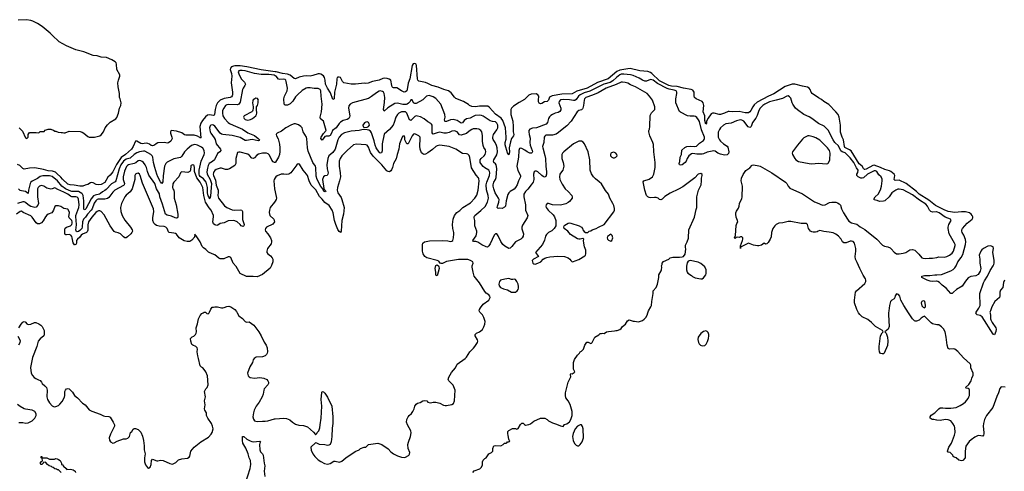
# Model space of a CAD drawing. Header units: inches. Extents: x 2220522 to 2384314, y 721474 to 893490.
# Tile 255 of 256: x 2336141 to 2351017, y 867607 to 874423. Entities that reach past the tile are written whole.
import ezdxf

# ---------------------------------------------------------------- set-up
doc = ezdxf.new("R2010")
doc.units = ezdxf.units.IN
doc.header["$MEASUREMENT"] = 0
for name, color, linetype in [('C3836', 7, 'Continuous'), ('C3837', 7, 'Continuous'), ('C3846', 7, 'Continuous'), ('C3847', 7, 'Continuous'), ('C3856', 7, 'Continuous'), ('C3857', 7, 'Continuous')]:
    doc.layers.add(name, color=color, linetype=linetype)

msp = doc.modelspace()

# ---------------------------------------------------------------- linework, layer by layer
at = {"layer": 'C3836', "color": 5}
for points, elevation in [([(2336127, 869773), (2336165, 869830), (2336190, 869856), (2336210, 869866), (2336222, 869862), (2336230, 869858), (2336250, 869831), (2336270, 869821), (2336310, 869826), (2336366, 869854), (2336385, 869855), (2336430, 869835), (2336463, 869810), (2336479, 869790), (2336502, 869750), (2336509, 869730), (2336512, 869670), (2336505, 869650), (2336450, 869607), (2336420, 869570), (2336398, 869490), (2336335, 869325), (2336306, 869174), (2336317, 869090), (2336333, 869053), (2336362, 869021), (2336385, 869005), (2336428, 868988), (2336450, 868975), (2336470, 868951), (2336479, 868930), (2336519, 868899), (2336544, 868870), (2336557, 868830), (2336554, 868730), (2336563, 868690), (2336590, 868642), (2336630, 868595), (2336650, 868584), (2336670, 868581), (2336690, 868584), (2336730, 868602), (2336750, 868618), (2336782, 868658), (2336816, 868724), (2336823, 868750), (2336826, 868810), (2336834, 868830), (2336850, 868852), (2336870, 868857), (2336890, 868851), (2336938, 868799), (2336970, 868752), (2337014, 868714), (2337090, 868636), (2337132, 868610), (2337193, 868533), (2337233, 868513), (2337356, 868470), (2337410, 868443), (2337430, 868437), (2337490, 868436), (2337510, 868422), (2337556, 868350), (2337576, 868310), (2337574, 868286), (2337513, 868167), (2337495, 868110), (2337497, 868077), (2337511, 868050), (2337550, 868031), (2337570, 868035), (2337616, 868064), (2337710, 868096), (2337750, 868098), (2337774, 868106), (2337798, 868130), (2337818, 868190), (2337834, 868206), (2337856, 868244), (2337870, 868251), (2337890, 868251), (2337930, 868238), (2337970, 868198), (2337999, 868139), (2338014, 868070), (2338022, 867990), (2338022, 867930), (2338037, 867870), (2338029, 867809), (2338029, 867749), (2338042, 867702), (2338070, 867665), (2338090, 867656), (2338112, 867670), (2338129, 867710), (2338132, 867770), (2338150, 867790), (2338215, 867765), (2338230, 867764), (2338270, 867773), (2338310, 867770), (2338410, 867723), (2338450, 867716), (2338498, 867742), (2338542, 867778), (2338590, 867794), (2338675, 867805), (2338700, 867820), (2338710, 867834), (2338729, 867910), (2338776, 867970), (2338879, 868050), (2338996, 868124), (2339035, 868165), (2339049, 868191), (2339063, 868250), (2339056, 868290), (2339041, 868330), (2338983, 868410), (2338965, 868450), (2338963, 868490), (2338937, 868530), (2338932, 868550), (2338942, 868610), (2338936, 868670), (2338947, 868730), (2338935, 868810), (2338937, 868823), (2338952, 868850), (2338973, 868870), (2338991, 868910), (2338981, 869050), (2338955, 869110), (2338930, 869144), (2338910, 869169), (2338890, 869179), (2338870, 869198), (2338845, 869310), (2338832, 869350), (2338822, 869410), (2338830, 869450), (2338822, 869470), (2338801, 869490), (2338755, 869510), (2338743, 869523), (2338729, 869570), (2338724, 869610), (2338745, 869635), (2338770, 869647), (2338799, 869670), (2338809, 869690), (2338814, 869710), (2338809, 869770), (2338829, 869831), (2338843, 869910), (2338870, 869958), (2338895, 869990), (2338912, 870000)], 180), ([(2338959, 870000), (2338968, 869988), (2338990, 869983), (2339002, 870000)], 180), ([(2339429, 870000), (2339453, 869953), (2339510, 869915), (2339546, 869866), (2339570, 869858), (2339610, 869863), (2339680, 869810), (2339752, 869712), (2339788, 869650), (2339835, 869555), (2339867, 869510), (2339881, 869470), (2339884, 869410), (2339879, 869390), (2339871, 869370), (2339850, 869350), (2339808, 869332), (2339713, 869327), (2339683, 869310), (2339670, 869289), (2339658, 869250), (2339616, 869184), (2339585, 869090), (2339586, 869070), (2339594, 869050), (2339610, 869033), (2339625, 869025), (2339690, 869015), (2339770, 869023), (2339830, 869015), (2339873, 868990), (2339890, 868970), (2339898, 868950), (2339898, 868930), (2339890, 868910), (2339837, 868850), (2339828, 868832), (2339820, 868770), (2339806, 868730), (2339758, 868650), (2339712, 868590), (2339685, 868530), (2339672, 868490), (2339665, 868430), (2339672, 868392), (2339690, 868371), (2339710, 868361), (2339737, 868357), (2339810, 868365), (2339850, 868364), (2339890, 868370), (2339990, 868400), (2340000, 868401)], 180), ([(2336130, 869518), (2336150, 869552), (2336155, 869575), (2336119, 869639)], 180), ([(2336130, 868345), (2336190, 868343), (2336234, 868334), (2336270, 868336), (2336332, 868368), (2336372, 868410), (2336390, 868450), (2336390, 868475), (2336372, 868510), (2336330, 868528), (2336230, 868543), (2336210, 868552), (2336150, 868587), (2336110, 868617)], 180), ([(2339553, 867430), (2339623, 867650), (2339635, 867710), (2339627, 867770), (2339610, 867810), (2339592, 867872), (2339556, 867956), (2339512, 868030), (2339506, 868070), (2339509, 868131), (2339530, 868130), (2339574, 868094), (2339625, 868065), (2339650, 868056), (2339670, 868054), (2339770, 868062), (2339778, 868050), (2339768, 868032), (2339764, 868010), (2339767, 867930), (2339781, 867901), (2339811, 867871), (2339821, 867850), (2339835, 867730), (2339845, 867690), (2339834, 867610), (2339847, 867527)], 160), ([(2336768, 867590), (2336740, 867620), (2336729, 867629), (2336711, 867629), (2336699, 867639), (2336670, 867646), (2336646, 867666), (2336631, 867669), (2336620, 867680), (2336589, 867690), (2336562, 867710), (2336530, 867746), (2336498, 867742), (2336494, 867730), (2336474, 867710), (2336466, 867710), (2336449, 867730), (2336470, 867754), (2336482, 867758), (2336486, 867770), (2336482, 867802), (2336468, 867810), (2336468, 867830), (2336474, 867830), (2336478, 867818), (2336492, 867812), (2336550, 867811), (2336590, 867791), (2336668, 867792), (2336690, 867798), (2336710, 867796), (2336730, 867786), (2336751, 867770), (2336765, 867750), (2336774, 867730), (2336774, 867710), (2336790, 867702), (2336803, 867683), (2336842, 867650), (2336852, 867632), (2336910, 867639), (2336951, 867630), (2336979, 867610), (2336986, 867590)], 160)]:
    msp.add_lwpolyline(points, dxfattribs=dict(at, elevation=elevation))
at = {"layer": 'C3837', "color": 5}
for points, elevation in [([(2336136, 872790), (2336182, 872742), (2336230, 872642), (2336250, 872632), (2336268, 872650), (2336269, 872690), (2336290, 872718), (2336310, 872722), (2336390, 872722), (2336430, 872714), (2336453, 872733), (2336510, 872734), (2336524, 872756), (2336570, 872772), (2336610, 872771), (2336624, 872764), (2336650, 872758), (2336670, 872742), (2336690, 872742), (2336725, 872725), (2336770, 872718), (2336790, 872722), (2336810, 872714), (2336830, 872714), (2336890, 872742), (2337055, 872735), (2337085, 872725), (2337110, 872711), (2337170, 872662), (2337190, 872652), (2337270, 872651), (2337310, 872658), (2337350, 872671), (2337370, 872685), (2337407, 872730), (2337435, 872790), (2337470, 872834), (2337510, 872874), (2337593, 872927), (2337611, 872949), (2337635, 873010), (2337649, 873090), (2337669, 873130), (2337674, 873166), (2337659, 873230), (2337649, 873250), (2337649, 873309), (2337629, 873410), (2337625, 873470), (2337634, 873510), (2337656, 873570), (2337655, 873590), (2337610, 873670), (2337606, 873750), (2337598, 873770), (2337586, 873786), (2337535, 873815), (2337451, 873851), (2337370, 873858), (2337310, 873876), (2337250, 873885), (2337110, 873937), (2336990, 873970), (2336850, 874026), (2336737, 874090), (2336630, 874188), (2336600, 874220), (2336480, 874320), (2336410, 874367), (2336340, 874400), (2336310, 874411), (2336243, 874423), (2336116, 874416)], 120), ([(2340000, 873638), (2339790, 873665), (2339572, 873712), (2339470, 873726), (2339392, 873728), (2339370, 873724), (2339342, 873710), (2339327, 873690), (2339323, 873670), (2339342, 873610), (2339348, 873572), (2339334, 873470), (2339358, 873330), (2339356, 873290), (2339350, 873274), (2339339, 873261), (2339320, 873250), (2339230, 873236), (2339170, 873210), (2339132, 873168), (2339111, 873129), (2339095, 873070), (2339086, 872994), (2339079, 872981), (2339070, 872976), (2339010, 872988), (2338978, 872982), (2338950, 872959), (2338901, 872899), (2338878, 872862), (2338862, 872810), (2338880, 872640), (2338870, 872635), (2338864, 872644), (2338826, 872666), (2338778, 872678), (2338730, 872681), (2338650, 872678), (2338630, 872685), (2338590, 872717), (2338510, 872739), (2338430, 872752), (2338419, 872730), (2338420, 872710), (2338442, 872650), (2338444, 872630), (2338437, 872610), (2338423, 872590), (2338390, 872563), (2338370, 872559), (2338330, 872569), (2338230, 872566), (2338201, 872550), (2338179, 872530), (2338150, 872519), (2338130, 872522), (2338103, 872543), (2338076, 872556), (2338050, 872561), (2337990, 872551), (2337970, 872553), (2337910, 872592), (2337890, 872590), (2337854, 872510), (2337829, 872470), (2337739, 872390), (2337677, 872343), (2337605, 872235), (2337550, 872126), (2337510, 872077), (2337474, 872046), (2337430, 871967), (2337370, 871938), (2337330, 871932), (2337297, 871937), (2337250, 871963), (2337230, 871965), (2337210, 871961), (2337170, 871934), (2337130, 871925), (2337096, 871910), (2337052, 871908), (2336964, 871924), (2336905, 871930), (2336870, 871943), (2336790, 872015), (2336765, 872045), (2336703, 872103), (2336680, 872121), (2336639, 872139), (2336570, 872140), (2336501, 872161), (2336370, 872186), (2336290, 872183), (2336210, 872168), (2336190, 872179), (2336143, 872223), (2336110, 872238)], 120), ([(2340000, 873577), (2339984, 873584), (2339905, 873595), (2339790, 873597), (2339690, 873613), (2339550, 873653), (2339502, 873658), (2339465, 873655), (2339452, 873650), (2339444, 873636), (2339450, 873606), (2339488, 873530), (2339539, 873479), (2339552, 873450), (2339544, 873430), (2339516, 873390), (2339509, 873371), (2339470, 873178), (2339451, 873149), (2339430, 873138), (2339298, 873142), (2339270, 873137), (2339253, 873127), (2339225, 873090), (2339207, 873050), (2339205, 873010), (2339212, 872970), (2339234, 872930), (2339290, 872872), (2339310, 872857), (2339366, 872830), (2339510, 872771), (2339590, 872714), (2339690, 872673), (2339746, 872630), (2339762, 872610), (2339758, 872602), (2339745, 872594), (2339654, 872614), (2339570, 872600), (2339550, 872602), (2339470, 872643), (2339350, 872677), (2339210, 872688), (2339190, 872697), (2339172, 872712), (2339090, 872816), (2339070, 872830), (2339050, 872835), (2339030, 872831), (2339020, 872820), (2339008, 872790), (2339019, 872730), (2339030, 872708), (2339082, 872642), (2339094, 872614), (2339109, 872550), (2339173, 872470), (2339179, 872450), (2339165, 872430), (2339130, 872402), (2339083, 872310), (2339055, 872285), (2339006, 872250), (2338990, 872221), (2338977, 872183), (2338968, 872128), (2338972, 872090), (2339018, 872010), (2339030, 871982), (2339037, 871950), (2339036, 871890), (2339023, 871757), (2339015, 871725), (2339010, 871721), (2339003, 871743), (2338990, 871766), (2338979, 871810), (2338978, 871890), (2338961, 871970), (2338919, 872019), (2338870, 872056), (2338859, 872070), (2338853, 872090), (2338855, 872150), (2338885, 872290), (2338931, 872390), (2338935, 872410), (2338931, 872450), (2338910, 872485), (2338890, 872499), (2338830, 872530), (2338790, 872538), (2338766, 872534), (2338738, 872522), (2338672, 872470), (2338630, 872427), (2338590, 872364), (2338570, 872344), (2338470, 872321), (2338370, 872272), (2338350, 872251), (2338329, 872210), (2338308, 872068), (2338305, 871975), (2338290, 871953), (2338270, 871975), (2338230, 872049), (2338214, 872090), (2338183, 872190), (2338164, 872270), (2338152, 872350), (2338144, 872370), (2338122, 872390), (2338030, 872437), (2338010, 872439), (2337950, 872429), (2337910, 872413), (2337870, 872386), (2337810, 872335), (2337750, 872317), (2337710, 872290), (2337668, 872230), (2337646, 872170), (2337594, 871990), (2337584, 871976), (2337530, 871945), (2337450, 871859), (2337430, 871844), (2337393, 871827), (2337361, 871799), (2337347, 871790), (2337283, 871777), (2337256, 871764), (2337222, 871718), (2337140, 871570), (2337130, 871557), (2337114, 871554), (2337109, 871569), (2337113, 871647), (2337110, 871690), (2337098, 871770), (2337090, 871790), (2337081, 871801), (2337030, 871828), (2337010, 871832), (2336930, 871829), (2336890, 871843), (2336835, 871870), (2336777, 871910), (2336715, 871990), (2336630, 872055), (2336590, 872065), (2336490, 872068), (2336450, 872055), (2336413, 872027), (2336330, 871987), (2336309, 871970), (2336298, 871950), (2336275, 871850), (2336270, 871801), (2336231, 871831), (2336170, 871838), (2336150, 871844), (2336123, 871870)], 140), ([(2340000, 872270), (2339990, 872267), (2339970, 872280), (2339950, 872303), (2339917, 872377), (2339896, 872396), (2339870, 872406), (2339810, 872407), (2339750, 872395), (2339723, 872377), (2339690, 872339), (2339670, 872327), (2339650, 872334), (2339615, 872375), (2339590, 872392), (2339470, 872426), (2339450, 872426), (2339430, 872418), (2339406, 872330), (2339406, 872250), (2339390, 872220), (2339310, 872172), (2339280, 872160), (2339250, 872160), (2339190, 872180), (2339170, 872180), (2339110, 872162), (2339090, 872147), (2339074, 872126), (2339067, 872110), (2339065, 872090), (2339068, 872070), (2339099, 871999), (2339110, 871925), (2339139, 871850), (2339141, 871821), (2339135, 871770), (2339144, 871730), (2339235, 871615), (2339270, 871586), (2339354, 871554), (2339391, 871549), (2339475, 871555), (2339496, 871550), (2339508, 871528), (2339509, 871409), (2339532, 871330), (2339530, 871310), (2339517, 871303), (2339490, 871310), (2339473, 871333), (2339425, 871370), (2339390, 871387), (2339370, 871391), (2339290, 871388), (2339230, 871356), (2339170, 871345), (2339137, 871323), (2339121, 871319), (2339090, 871325), (2339070, 871342), (2339061, 871370), (2339071, 871450), (2339069, 871470), (2339032, 871550), (2339004, 871584), (2338950, 871670), (2338925, 871770), (2338909, 871890), (2338869, 871970), (2338817, 872037), (2338781, 872130), (2338780, 872190), (2338775, 872215), (2338770, 872225), (2338750, 872234), (2338730, 872224), (2338725, 872215), (2338720, 872150), (2338710, 872130), (2338682, 872118), (2338592, 872128), (2338579, 872121), (2338569, 872111), (2338545, 872050), (2338470, 871970), (2338455, 871945), (2338452, 871890), (2338455, 871870), (2338468, 871848), (2338475, 871815), (2338476, 871730), (2338506, 871630), (2338533, 871490), (2338533, 871450), (2338526, 871434), (2338510, 871428), (2338490, 871433), (2338437, 871457), (2338370, 871471), (2338345, 871490), (2338300, 871640), (2338259, 871750), (2338255, 871795), (2338208, 871868), (2338181, 871950), (2338095, 872075), (2338074, 872130), (2338059, 872190), (2338038, 872230), (2338010, 872267), (2337990, 872285), (2337970, 872295), (2337950, 872297), (2337930, 872291), (2337896, 872264), (2337870, 872250), (2337786, 872230), (2337770, 872223), (2337754, 872206), (2337723, 872137), (2337703, 872050), (2337705, 872010), (2337725, 871950), (2337721, 871930), (2337710, 871918), (2337581, 871850), (2337550, 871820), (2337490, 871739), (2337470, 871725), (2337427, 871713), (2337326, 871714), (2337310, 871709), (2337290, 871690), (2337267, 871653), (2337234, 871570), (2337222, 871550), (2337166, 871490), (2337136, 871444), (2337105, 871410), (2337090, 871370), (2337087, 871293), (2337079, 871270), (2337050, 871241), (2337030, 871228), (2337010, 871222), (2336993, 871233), (2336989, 871249), (2336997, 871283), (2336999, 871330), (2336988, 871452), (2336989, 871470), (2337035, 871590), (2337041, 871630), (2337032, 871712), (2337024, 871730), (2337010, 871742), (2336990, 871747), (2336930, 871748), (2336910, 871758), (2336870, 871791), (2336810, 871821), (2336719, 871859), (2336670, 871885), (2336632, 871868), (2336610, 871866), (2336550, 871882), (2336508, 871910), (2336470, 871919), (2336442, 871910), (2336423, 871890), (2336413, 871870), (2336409, 871750), (2336427, 871650), (2336417, 871623), (2336389, 871591), (2336372, 871588), (2336350, 871592), (2336310, 871606), (2336269, 871630), (2336230, 871663), (2336210, 871674), (2336190, 871673), (2336110, 871650)], 160), ([(2340000, 871683), (2339992, 871670), (2339927, 871590), (2339914, 871550), (2339911, 871511), (2339923, 871470), (2339983, 871410), (2339990, 871370), (2339965, 871335), (2339871, 871290), (2339853, 871270), (2339848, 871250), (2339854, 871230), (2339891, 871190), (2339933, 871130), (2339946, 871090), (2339948, 871070), (2339941, 871039), (2339884, 870970), (2339873, 870930), (2339877, 870910), (2339890, 870890), (2339930, 870858), (2339956, 870830), (2339965, 870810), (2339965, 870770), (2339947, 870713), (2339925, 870675), (2339810, 870578), (2339730, 870543), (2339669, 870549), (2339570, 870546), (2339474, 870594), (2339410, 870698), (2339369, 870750), (2339330, 870835), (2339310, 870842), (2339290, 870842), (2339224, 870816), (2339190, 870813), (2339170, 870816), (2339150, 870826), (2339090, 870872), (2339047, 870887), (2338994, 870914), (2338953, 870953), (2338918, 870978), (2338899, 870999), (2338868, 871069), (2338830, 871133), (2338810, 871162), (2338794, 871174), (2338790, 871186), (2338780, 871140), (2338744, 871096), (2338710, 871075), (2338670, 871074), (2338627, 871087), (2338575, 871115), (2338553, 871133), (2338510, 871184), (2338494, 871194), (2338470, 871202), (2338402, 871210), (2338390, 871220), (2338369, 871270), (2338350, 871294), (2338324, 871304), (2338248, 871308), (2338210, 871318), (2338188, 871330), (2338168, 871350), (2338152, 871392), (2338153, 871430), (2338170, 871530), (2338165, 871570), (2337996, 871956), (2337960, 872070), (2337950, 872089), (2337930, 872107), (2337910, 872104), (2337891, 872090), (2337882, 872070), (2337883, 872010), (2337839, 871870), (2337810, 871825), (2337750, 871775), (2337730, 871750), (2337680, 871650), (2337667, 871590), (2337671, 871530), (2337689, 871469), (2337708, 871430), (2337730, 871397), (2337818, 871290), (2337840, 871250), (2337844, 871230), (2337836, 871210), (2337820, 871190), (2337770, 871144), (2337750, 871132), (2337730, 871132), (2337710, 871144), (2337664, 871190), (2337630, 871207), (2337590, 871216), (2337570, 871228), (2337507, 871310), (2337418, 871478), (2337370, 871526), (2337350, 871538), (2337330, 871539), (2337310, 871530), (2337290, 871512), (2337230, 871445), (2337183, 871370), (2337172, 871328), (2337170, 871244), (2337160, 871220), (2337150, 871209), (2337090, 871186), (2337070, 871172), (2337043, 871137), (2337015, 871110), (2337002, 871090), (2337001, 871050), (2336991, 871030), (2336973, 871027), (2336970, 871026), (2336950, 871055), (2336934, 871130), (2336927, 871150), (2336912, 871170), (2336890, 871179), (2336850, 871174), (2336837, 871177), (2336826, 871186), (2336821, 871201), (2336821, 871250), (2336830, 871276), (2336850, 871292), (2336910, 871314), (2336927, 871330), (2336935, 871350), (2336936, 871370), (2336930, 871390), (2336890, 871430), (2336884, 871450), (2336893, 871513), (2336890, 871530), (2336870, 871562), (2336810, 871574), (2336761, 871601), (2336730, 871613), (2336687, 871613), (2336670, 871601), (2336653, 871547), (2336638, 871522), (2336625, 871510), (2336570, 871490), (2336550, 871472), (2336530, 871447), (2336495, 871385), (2336470, 871356), (2336439, 871341), (2336410, 871343), (2336390, 871356), (2336330, 871445), (2336310, 871464), (2336195, 871515), (2336171, 871531), (2336150, 871528), (2336095, 871490)], 180), ([(2340000, 872035), (2339987, 872013), (2339983, 871990), (2339989, 871870), (2340000, 871823)], 180), ([(2339002, 870000), (2339009, 870010), (2339027, 870053), (2339050, 870085), (2339070, 870085), (2339090, 870091), (2339130, 870091), (2339190, 870076), (2339210, 870076), (2339230, 870079), (2339270, 870094), (2339303, 870097), (2339331, 870090), (2339391, 870050), (2339419, 870019), (2339429, 870000)], 180), ([(2338912, 870000), (2338930, 870011), (2338950, 870011), (2338959, 870000)], 180)]:
    msp.add_lwpolyline(points, dxfattribs=dict(at, elevation=elevation))
at = {"layer": 'C3837', "color": 5, "elevation": 160}
msp.add_lwpolyline([(2339710, 873237), (2339692, 873230), (2339670, 873214), (2339662, 873198), (2339659, 873170), (2339671, 873110), (2339671, 873090), (2339664, 873056), (2339657, 873043), (2339648, 873032), (2339535, 872970), (2339530, 872962), (2339525, 872950), (2339533, 872930), (2339550, 872919), (2339590, 872909), (2339630, 872915), (2339658, 872930), (2339709, 872970), (2339719, 872990), (2339723, 873010), (2339717, 873070), (2339719, 873110), (2339733, 873130), (2339745, 873170), (2339744, 873196), (2339748, 873208), (2339733, 873233)], close=True, dxfattribs=at)
at = {"layer": 'C3846', "color": 5}
for points, elevation in [([(2340000, 868401), (2340130, 868409), (2340170, 868405), (2340224, 868384), (2340261, 868350), (2340310, 868316), (2340361, 868301), (2340430, 868297), (2340490, 868277), (2340579, 868199), (2340610, 868163), (2340616, 868164), (2340630, 868175), (2340638, 868190), (2340663, 868217), (2340677, 868263), (2340679, 868310), (2340695, 868410), (2340708, 868590), (2340698, 868690), (2340704, 868796), (2340710, 868813), (2340730, 868806), (2340750, 868784), (2340790, 868726), (2340859, 868590), (2340873, 868430), (2340871, 868330), (2340860, 868260), (2340858, 868130), (2340848, 868050), (2340830, 868012), (2340810, 868002), (2340790, 867998), (2340750, 868007), (2340670, 868010), (2340630, 868032), (2340610, 868038), (2340540, 867970), (2340546, 867926), (2340571, 867870), (2340599, 867830), (2340650, 867781), (2340690, 867754), (2340746, 867726), (2340790, 867715), (2340830, 867727), (2340890, 867759), (2340910, 867761), (2340975, 867745), (2341010, 867758), (2341069, 867810), (2341210, 867905), (2341270, 867932), (2341290, 867951), (2341346, 867970), (2341370, 867971), (2341410, 868011), (2341550, 868031), (2341611, 868010), (2341706, 867946), (2341750, 867902), (2341790, 867871), (2341850, 867841), (2341910, 867819), (2341950, 867816), (2341970, 867821), (2342016, 867844), (2342027, 867853), (2342033, 867867), (2342034, 867890), (2342012, 867950), (2342005, 868010), (2342014, 868046), (2342046, 868130), (2342054, 868186), (2342050, 868218), (2341999, 868310), (2341985, 868350), (2341989, 868390), (2342009, 868430), (2342024, 868450), (2342059, 868481), (2342079, 868510), (2342099, 868550), (2342110, 868590), (2342130, 868618), (2342150, 868636), (2342193, 868647), (2342230, 868671), (2342250, 868674), (2342291, 868671), (2342310, 868652), (2342350, 868638), (2342389, 868651), (2342430, 868651), (2342490, 868634), (2342546, 868606), (2342570, 868600), (2342590, 868600), (2342670, 868614), (2342697, 868630), (2342713, 868670), (2342714, 868750), (2342722, 868830), (2342688, 868908), (2342624, 868970), (2342617, 868990), (2342627, 869030), (2342664, 869096), (2342724, 869170), (2342750, 869225), (2342870, 869308), (2342893, 869330), (2342942, 869410), (2342997, 869463), (2343018, 869490), (2343056, 869550), (2343061, 869570), (2343059, 869590), (2343025, 869650), (2343025, 869670), (2343042, 869690), (2343090, 869711), (2343133, 869747), (2343154, 869786), (2343170, 869830), (2343172, 869870), (2343156, 869930), (2343133, 869970), (2343104, 870000)], 180), ([(2342986, 867590), (2343010, 867614), (2343094, 867646), (2343118, 867670), (2343134, 867706), (2343134, 867750), (2343145, 867775), (2343170, 867802), (2343188, 867812), (2343229, 867871), (2343270, 867892), (2343288, 867910), (2343289, 867951), (2343306, 867990), (2343330, 867994), (2343410, 867992), (2343446, 868010), (2343466, 868030), (2343490, 868031), (2343502, 868038), (2343510, 868051), (2343528, 868052), (2343542, 868058), (2343546, 868070), (2343535, 868075), (2343530, 868086), (2343522, 868150), (2343515, 868170), (2343518, 868210), (2343530, 868222), (2343589, 868251), (2343630, 868251), (2343650, 868242), (2343670, 868251), (2343710, 868312), (2343730, 868332), (2343750, 868332), (2343770, 868312), (2343785, 868305), (2343833, 868313), (2343858, 868322), (2343910, 868365), (2344010, 868411), (2344074, 868410), (2344110, 868391), (2344132, 868370), (2344190, 868336), (2344250, 868319), (2344310, 868291), (2344330, 868286), (2344350, 868285), (2344370, 868311), (2344410, 868325), (2344449, 868351), (2344469, 868391), (2344489, 868450), (2344489, 868510), (2344456, 868616), (2344430, 868669), (2344395, 868715), (2344389, 868749), (2344389, 868791), (2344430, 868954), (2344446, 868994), (2344469, 869031), (2344464, 869070), (2344470, 869082), (2344490, 869078), (2344520, 869100), (2344528, 869110), (2344509, 869150), (2344509, 869249), (2344525, 869295), (2344570, 869362), (2344598, 869390), (2344609, 869411), (2344630, 869422), (2344658, 869450), (2344682, 869510), (2344710, 869558), (2344730, 869558), (2344770, 869538), (2344778, 869542), (2344789, 869551), (2344829, 869631), (2344890, 869665), (2344910, 869685), (2344930, 869685), (2344950, 869691), (2344970, 869685), (2345009, 869711), (2345038, 869718), (2345130, 869725), (2345150, 869731), (2345170, 869731), (2345210, 869745), (2345230, 869762), (2345249, 869790), (2345294, 869830), (2345324, 869876), (2345349, 869891), (2345410, 869871), (2345430, 869875), (2345490, 869864), (2345550, 869884), (2345577, 869903), (2345603, 869930), (2345619, 869961), (2345632, 870000)], 160), ([(2349269, 870000), (2349267, 869970), (2349277, 869790), (2349261, 869750), (2349211, 869710), (2349230, 869690), (2349250, 869630), (2349256, 869570), (2349250, 869508), (2349201, 869390), (2349190, 869381), (2349170, 869379), (2349147, 869387), (2349130, 869410), (2349124, 869450), (2349124, 869490), (2349147, 869650), (2349170, 869698), (2349188, 869710), (2349178, 869730), (2349073, 869790), (2349010, 869853), (2348956, 869896), (2348870, 869939), (2348852, 869952), (2348833, 869973), (2348816, 870000)], 140), ([(2350000, 869818), (2349930, 869835), (2349910, 869849), (2349810, 869946), (2349790, 869938), (2349762, 869918), (2349730, 869889), (2349690, 869875), (2349670, 869875), (2349660, 869880), (2349630, 869908), (2349570, 870000)], 140), ([(2350000, 868378), (2349990, 868378), (2349950, 868389), (2349929, 868389), (2349910, 868398), (2349898, 868410), (2349898, 868430), (2349910, 868452), (2349969, 868491), (2350000, 868521)], 140)]:
    msp.add_lwpolyline(points, dxfattribs=dict(at, elevation=elevation))
at = {"layer": 'C3846', "color": 5, "elevation": 160}
for points in [[(2346510, 869727), (2346470, 869716), (2346434, 869686), (2346393, 869630), (2346386, 869594), (2346395, 869550), (2346405, 869530), (2346427, 869510), (2346450, 869503), (2346490, 869508), (2346513, 869527), (2346535, 869565), (2346548, 869610), (2346553, 869650), (2346553, 869673), (2346543, 869703), (2346530, 869719)], [(2344610, 868308), (2344570, 868288), (2344531, 868249), (2344504, 868176), (2344495, 868130), (2344503, 868070), (2344524, 868024), (2344550, 868002), (2344570, 867992), (2344590, 867992), (2344610, 868011), (2344637, 868050), (2344659, 868110), (2344653, 868250), (2344643, 868283), (2344627, 868307)]]:
    msp.add_lwpolyline(points, close=True, dxfattribs=at)
at = {"layer": 'C3847', "color": 5}
for points, elevation in [([(2350000, 871608), (2349979, 871619), (2349878, 871698), (2349730, 871789), (2349689, 871829), (2349535, 871950), (2349430, 871999), (2349370, 871997), (2349361, 872001), (2349353, 872013), (2349361, 872070), (2349352, 872090), (2349304, 872130), (2349282, 872142), (2349210, 872161), (2349148, 872190), (2349050, 872226), (2349030, 872224), (2348930, 872169), (2348910, 872161), (2348904, 872164), (2348890, 872178), (2348870, 872210), (2348826, 872246), (2348702, 872442), (2348680, 872460), (2348610, 872496), (2348604, 872510), (2348588, 872608), (2348566, 872650), (2348543, 872723), (2348543, 872830), (2348521, 872950), (2348505, 872990), (2348470, 873034), (2348365, 873145), (2348291, 873190), (2348257, 873217), (2348210, 873242), (2348115, 873310), (2348097, 873330), (2348083, 873370), (2348069, 873390), (2348043, 873403), (2347970, 873418), (2347850, 873452), (2347810, 873450), (2347706, 873414), (2347536, 873304), (2347453, 873267), (2347283, 873177), (2347240, 873140), (2347217, 873110), (2347187, 873053), (2347170, 873031), (2347150, 873017), (2347104, 873016), (2347010, 873038), (2346910, 873033), (2346862, 873038), (2346845, 873035), (2346791, 873010), (2346730, 872991), (2346708, 872992), (2346633, 873013), (2346610, 873011), (2346590, 873000), (2346542, 872938), (2346518, 872890), (2346517, 872863), (2346510, 872846), (2346490, 872902), (2346493, 872970), (2346468, 873030), (2346476, 873130), (2346468, 873168), (2346450, 873190), (2346362, 873230), (2346336, 873250), (2346330, 873270), (2346331, 873330), (2346310, 873357), (2346287, 873370), (2346170, 873388), (2346075, 873415), (2345990, 873421), (2345950, 873432), (2345810, 873501), (2345690, 873609), (2345670, 873624), (2345630, 873643), (2345510, 873651), (2345365, 873685), (2345330, 873683), (2345271, 873669), (2345210, 873660), (2345161, 873639), (2345030, 873529), (2344870, 873473), (2344716, 873390), (2344557, 873343), (2344490, 873304), (2344330, 873300), (2344187, 873273), (2344148, 873252), (2344130, 873210), (2344110, 873190), (2344070, 873181), (2344030, 873160), (2344010, 873154), (2343990, 873162), (2343981, 873181), (2343978, 873210), (2343983, 873270), (2343971, 873291), (2343943, 873303), (2343870, 873301), (2343835, 873285), (2343770, 873220), (2343687, 873173), (2343602, 873118), (2343571, 873089), (2343563, 873070), (2343560, 873030), (2343564, 872990), (2343590, 872890), (2343597, 872810), (2343596, 872730), (2343607, 872690), (2343602, 872670), (2343572, 872628), (2343558, 872582), (2343536, 872490), (2343540, 872430), (2343530, 872385), (2343510, 872413), (2343476, 872536), (2343474, 872570), (2343490, 872621), (2343493, 872650), (2343481, 872790), (2343442, 872902), (2343418, 872938), (2343330, 872999), (2343240, 873100), (2343216, 873116), (2343190, 873120), (2343150, 873117), (2343090, 873120), (2343030, 873110), (2342973, 873113), (2342938, 873130), (2342923, 873143), (2342896, 873156), (2342874, 873174), (2342847, 873187), (2342730, 873234), (2342710, 873252), (2342661, 873321), (2342621, 873350), (2342550, 873370), (2342465, 873405), (2342370, 873429), (2342310, 873460), (2342270, 873475), (2342170, 873494), (2342156, 873510), (2342149, 873530), (2342134, 873734), (2342129, 873750), (2342110, 873764), (2342085, 873755), (2342072, 873730), (2342036, 873530), (2342013, 873467), (2341997, 873370), (2341990, 873351), (2341970, 873334), (2341950, 873331), (2341910, 873348), (2341837, 873397), (2341790, 873396), (2341781, 873401), (2341770, 873410), (2341763, 873430), (2341748, 873508), (2341725, 873525), (2341693, 873533), (2341650, 873538), (2341630, 873535), (2341570, 873511), (2341471, 873489), (2341404, 873464), (2341370, 873462), (2341350, 873466), (2341214, 873450), (2341150, 873450), (2341039, 873470), (2341018, 873490), (2340989, 873550), (2340970, 873558), (2340950, 873556), (2340937, 873550), (2340931, 873530), (2340926, 873450), (2340897, 873330), (2340893, 873230), (2340870, 873218), (2340837, 873317), (2340790, 873391), (2340761, 873450), (2340759, 873510), (2340748, 873548), (2340730, 873576), (2340690, 873602), (2340670, 873607), (2340650, 873605), (2340570, 873579), (2340530, 873571), (2340470, 873576), (2340430, 873573), (2340364, 873556), (2340310, 873532), (2340290, 873534), (2340227, 873587), (2340190, 873600), (2340110, 873610), (2340016, 873636), (2340000, 873638)], 120), ([(2350000, 871522), (2349990, 871523), (2349930, 871519), (2349907, 871527), (2349886, 871546), (2349856, 871610), (2349830, 871638), (2349737, 871697), (2349630, 871782), (2349490, 871854), (2349430, 871864), (2349410, 871863), (2349377, 871850), (2349316, 871810), (2349276, 871750), (2349210, 871689), (2349190, 871682), (2349130, 871678), (2349096, 871696), (2349070, 871698), (2349050, 871706), (2349048, 871712), (2349068, 871750), (2349110, 871792), (2349144, 871856), (2349161, 871910), (2349171, 871989), (2349170, 872015), (2349157, 872050), (2349122, 872082), (2349093, 872130), (2349070, 872142), (2349050, 872140), (2349030, 872132), (2348950, 872092), (2348890, 872038), (2348870, 872029), (2348850, 872030), (2348809, 872050), (2348789, 872070), (2348790, 872090), (2348802, 872118), (2348807, 872150), (2348785, 872185), (2348744, 872270), (2348690, 872339), (2348650, 872377), (2348611, 872411), (2348568, 872428), (2348545, 872445), (2348510, 872518), (2348459, 872570), (2348429, 872610), (2348356, 872756), (2348295, 872815), (2348210, 872855), (2348110, 872934), (2348070, 872957), (2347990, 872990), (2347890, 873061), (2347860, 873090), (2347820, 873150), (2347810, 873170), (2347790, 873241), (2347770, 873261), (2347750, 873272), (2347730, 873270), (2347664, 873236), (2347570, 873206), (2347470, 873181), (2347398, 873150), (2347368, 873130), (2347329, 873090), (2347309, 873050), (2347285, 872975), (2347265, 872935), (2347214, 872870), (2347194, 872810), (2347180, 872800), (2347170, 872795), (2347146, 872806), (2347082, 872890), (2347050, 872906), (2347030, 872910), (2346970, 872896), (2346890, 872861), (2346810, 872850), (2346777, 872830), (2346730, 872790), (2346713, 872767), (2346696, 872724), (2346692, 872690), (2346694, 872650), (2346712, 872610), (2346729, 872590), (2346773, 872550), (2346830, 872513), (2346838, 872498), (2346857, 872430), (2346850, 872404), (2346830, 872382), (2346790, 872376), (2346730, 872392), (2346690, 872410), (2346650, 872440), (2346630, 872446), (2346530, 872426), (2346470, 872398), (2346450, 872394), (2346370, 872391), (2346310, 872401), (2346290, 872399), (2346253, 872370), (2346228, 872330), (2346212, 872288), (2346194, 872266), (2346150, 872234), (2346130, 872227), (2346110, 872230), (2346104, 872250), (2346115, 872285), (2346121, 872350), (2346139, 872390), (2346147, 872453), (2346188, 872492), (2346221, 872510), (2346270, 872514), (2346330, 872507), (2346366, 872514), (2346410, 872557), (2346470, 872600), (2346483, 872617), (2346488, 872630), (2346487, 872650), (2346443, 872763), (2346410, 872887), (2346399, 872910), (2346370, 872945), (2346350, 872960), (2346330, 872966), (2346270, 872966), (2346230, 872972), (2346125, 873025), (2346110, 873038), (2346056, 873170), (2346056, 873230), (2346071, 873310), (2346070, 873330), (2346057, 873350), (2346030, 873361), (2345953, 873373), (2345923, 873383), (2345779, 873459), (2345710, 873510), (2345690, 873517), (2345670, 873518), (2345610, 873496), (2345584, 873496), (2345550, 873509), (2345502, 873542), (2345410, 873579), (2345370, 873590), (2345270, 873601), (2345230, 873599), (2345209, 873591), (2345156, 873550), (2345101, 873499), (2345064, 873476), (2344969, 873450), (2344754, 873346), (2344670, 873317), (2344610, 873290), (2344583, 873270), (2344550, 873216), (2344530, 873202), (2344510, 873202), (2344450, 873213), (2344350, 873219), (2344310, 873212), (2344292, 873190), (2344289, 873170), (2344319, 873090), (2344317, 873063), (2344301, 873039), (2344276, 873024), (2344230, 873010), (2344190, 872991), (2344165, 872975), (2344145, 872955), (2344130, 872930), (2344115, 872870), (2344094, 872846), (2343950, 872792), (2343890, 872784), (2343850, 872769), (2343836, 872750), (2343835, 872730), (2343840, 872690), (2343856, 872636), (2343848, 872570), (2343854, 872530), (2343885, 872450), (2343887, 872430), (2343882, 872418), (2343872, 872408), (2343850, 872409), (2343810, 872428), (2343775, 872454), (2343730, 872479), (2343710, 872486), (2343690, 872477), (2343682, 872450), (2343675, 872350), (2343653, 872210), (2343669, 872149), (2343710, 872070), (2343710, 872050), (2343675, 871990), (2343655, 871930), (2343634, 871890), (2343610, 871864), (2343550, 871830), (2343529, 871810), (2343516, 871784), (2343489, 871690), (2343480, 871610), (2343468, 871592), (2343430, 871572), (2343390, 871578), (2343370, 871575), (2343357, 871590), (2343359, 871610), (2343379, 871670), (2343383, 871710), (2343376, 871730), (2343326, 871810), (2343303, 871870), (2343295, 871910), (2343295, 871930), (2343305, 871970), (2343330, 872010), (2343340, 872040), (2343350, 872170), (2343347, 872207), (2343338, 872230), (2343328, 872248), (2343306, 872270), (2343299, 872290), (2343306, 872310), (2343350, 872381), (2343359, 872430), (2343353, 872490), (2343344, 872524), (2343326, 872570), (2343296, 872616), (2343290, 872630), (2343289, 872650), (2343299, 872690), (2343350, 872760), (2343363, 872790), (2343363, 872830), (2343350, 872862), (2343330, 872879), (2343285, 872885), (2343250, 872896), (2343146, 872966), (2343118, 872978), (2343090, 872982), (2343024, 872976), (2342990, 872963), (2342945, 872935), (2342890, 872925), (2342857, 872903), (2342830, 872865), (2342810, 872859), (2342750, 872904), (2342690, 872918), (2342650, 872913), (2342590, 872885), (2342570, 872885), (2342565, 872890), (2342561, 872910), (2342567, 872950), (2342566, 872990), (2342506, 873150), (2342430, 873233), (2342390, 873258), (2342330, 873277), (2342310, 873276), (2342290, 873268), (2342230, 873211), (2342130, 873160), (2342110, 873156), (2342093, 873170), (2342070, 873215), (2342050, 873214), (2342041, 873190), (2342017, 873163), (2341994, 873146), (2341978, 873142), (2341930, 873143), (2341850, 873161), (2341810, 873156), (2341705, 873095), (2341650, 873044), (2341641, 873050), (2341639, 873070), (2341652, 873172), (2341657, 873250), (2341650, 873310), (2341638, 873330), (2341621, 873341), (2341590, 873347), (2341570, 873343), (2341530, 873321), (2341458, 873262), (2341410, 873234), (2341171, 873169), (2341132, 873149), (2341116, 873124), (2341110, 873090), (2341128, 872970), (2341126, 872950), (2341116, 872930), (2341090, 872915), (2341030, 872899), (2340990, 872875), (2340970, 872854), (2340923, 872790), (2340865, 872750), (2340854, 872710), (2340830, 872676), (2340810, 872663), (2340770, 872665), (2340750, 872659), (2340710, 872603), (2340693, 872630), (2340697, 872650), (2340730, 872707), (2340774, 872750), (2340733, 872893), (2340688, 872928), (2340681, 872950), (2340699, 873030), (2340709, 873150), (2340695, 873270), (2340693, 873350), (2340682, 873370), (2340650, 873383), (2340590, 873382), (2340530, 873395), (2340490, 873395), (2340470, 873389), (2340410, 873353), (2340337, 873290), (2340310, 873258), (2340270, 873193), (2340230, 873154), (2340190, 873133), (2340154, 873134), (2340138, 873150), (2340130, 873230), (2340140, 873270), (2340164, 873310), (2340180, 873350), (2340185, 873390), (2340169, 873490), (2340161, 873510), (2340150, 873520), (2340130, 873526), (2340070, 873518), (2340050, 873524), (2340016, 873570), (2340000, 873577)], 140), ([(2345632, 870000), (2345642, 870030), (2345678, 870090), (2345685, 870110), (2345690, 870170), (2345713, 870290), (2345714, 870330), (2345757, 870383), (2345777, 870430), (2345797, 870530), (2345799, 870570), (2345834, 870630), (2345839, 870650), (2345842, 870690), (2345838, 870710), (2345846, 870730), (2345846, 870750), (2345870, 870774), (2345949, 870811), (2345970, 870831), (2346010, 870841), (2346110, 870839), (2346150, 870844), (2346170, 870851), (2346197, 870883), (2346203, 870957), (2346199, 870990), (2346201, 871019), (2346203, 871030), (2346228, 871072), (2346246, 871126), (2346252, 871250), (2346337, 871443), (2346360, 871560), (2346371, 871590), (2346374, 871750), (2346399, 871850), (2346435, 871930), (2346435, 871950), (2346442, 871970), (2346442, 872030), (2346453, 872070), (2346450, 872086), (2346430, 872104), (2346392, 872090), (2346343, 872037), (2346159, 871901), (2346097, 871863), (2345970, 871805), (2345887, 871753), (2345850, 871715), (2345830, 871704), (2345810, 871709), (2345787, 871727), (2345757, 871737), (2345730, 871740), (2345670, 871736), (2345650, 871738), (2345629, 871750), (2345610, 871769), (2345585, 871850), (2345564, 871950), (2345563, 871977), (2345570, 871990), (2345650, 872016), (2345703, 872050), (2345724, 872090), (2345740, 872190), (2345743, 872270), (2345723, 872430), (2345717, 872537), (2345708, 872568), (2345662, 872670), (2345645, 872730), (2345645, 872750), (2345656, 872770), (2345663, 872810), (2345665, 872975), (2345685, 873015), (2345738, 873070), (2345738, 873110), (2345702, 873210), (2345658, 873270), (2345620, 873310), (2345444, 873410), (2345370, 873442), (2345327, 873466), (2345290, 873477), (2345250, 873481), (2345230, 873480), (2345155, 873445), (2345002, 873390), (2344881, 873319), (2344797, 873283), (2344697, 873250), (2344676, 873230), (2344667, 873210), (2344660, 873130), (2344651, 873090), (2344644, 873076), (2344630, 873062), (2344590, 873050), (2344562, 873030), (2344472, 872890), (2344410, 872819), (2344335, 872765), (2344282, 872718), (2344245, 872695), (2344190, 872682), (2344090, 872680), (2344073, 872667), (2344066, 872650), (2344061, 872570), (2344042, 872510), (2344043, 872490), (2344075, 872375), (2344083, 872330), (2344088, 872208), (2344102, 872130), (2344099, 872090), (2344090, 872057), (2344070, 872046), (2344050, 872056), (2344030, 872069), (2343970, 872127), (2343950, 872137), (2343930, 872138), (2343915, 872125), (2343906, 872094), (2343907, 872010), (2343897, 871970), (2343871, 871929), (2343817, 871863), (2343783, 871830), (2343760, 871790), (2343760, 871750), (2343781, 871630), (2343784, 871550), (2343816, 871470), (2343808, 871430), (2343739, 871321), (2343726, 871290), (2343726, 871266), (2343754, 871190), (2343750, 871155), (2343733, 871130), (2343711, 871110), (2343633, 871070), (2343579, 871001), (2343550, 870976), (2343530, 870969), (2343470, 871003), (2343441, 871030), (2343410, 871077), (2343370, 871161), (2343349, 871189), (2343330, 871192), (2343310, 871173), (2343250, 871039), (2343230, 871009), (2343210, 870989), (2343190, 870993), (2343124, 871024), (2343064, 871064), (2343034, 871074), (2342997, 871077), (2342986, 871090), (2343038, 871162), (2343048, 871210), (2343047, 871230), (2343018, 871310), (2343018, 871390), (2343007, 871430), (2343007, 871450), (2343016, 871470), (2343110, 871542), (2343176, 871604), (2343207, 871670), (2343223, 871730), (2343220, 871770), (2343195, 871855), (2343191, 871929), (2343200, 871970), (2343241, 872070), (2343245, 872110), (2343241, 872130), (2343230, 872151), (2343170, 872185), (2343146, 872206), (2343109, 872250), (2343099, 872270), (2343096, 872290), (2343100, 872310), (2343112, 872328), (2343159, 872370), (2343174, 872390), (2343184, 872430), (2343178, 872458), (2343156, 872496), (2343146, 872526), (2343136, 872590), (2343136, 872676), (2343124, 872730), (2343110, 872750), (2343076, 872770), (2343050, 872777), (2342990, 872776), (2342970, 872768), (2342930, 872742), (2342890, 872703), (2342810, 872679), (2342784, 872684), (2342750, 872730), (2342710, 872744), (2342670, 872739), (2342630, 872720), (2342590, 872709), (2342550, 872710), (2342490, 872723), (2342450, 872716), (2342390, 872696), (2342381, 872701), (2342373, 872714), (2342371, 872831), (2342365, 872845), (2342355, 872855), (2342310, 872880), (2342250, 872929), (2342195, 872955), (2342150, 872969), (2342130, 872970), (2342110, 872962), (2342050, 872904), (2342045, 872905), (2342030, 872914), (2341992, 873012), (2341968, 873032), (2341910, 873030), (2341870, 873010), (2341850, 872990), (2341825, 872950), (2341800, 872870), (2341782, 872830), (2341730, 872764), (2341650, 872694), (2341616, 872550), (2341617, 872443), (2341609, 872411), (2341590, 872408), (2341570, 872426), (2341529, 872489), (2341512, 872530), (2341497, 872597), (2341456, 872716), (2341440, 872740), (2341416, 872756), (2341390, 872762), (2341330, 872765), (2341269, 872751), (2341150, 872739), (2341050, 872714), (2341005, 872690), (2340970, 872651), (2340946, 872610), (2340907, 872470), (2340870, 872420), (2340814, 872366), (2340795, 872330), (2340784, 872230), (2340789, 872170), (2340803, 872110), (2340799, 872090), (2340788, 872072), (2340750, 872064), (2340730, 872053), (2340716, 872010), (2340734, 871874), (2340741, 871861), (2340757, 871850), (2340767, 871830), (2340755, 871825), (2340741, 871830), (2340730, 871842), (2340725, 871865), (2340690, 871907), (2340634, 872010), (2340621, 872061), (2340616, 872190), (2340609, 872210), (2340572, 872270), (2340499, 872439), (2340488, 872490), (2340478, 872630), (2340473, 872650), (2340425, 872730), (2340410, 872789), (2340390, 872813), (2340356, 872836), (2340310, 872849), (2340290, 872849), (2340250, 872837), (2340163, 872790), (2340098, 872742), (2340029, 872711), (2340019, 872701), (2340014, 872690), (2340020, 872670), (2340046, 872626), (2340065, 872545), (2340072, 872490), (2340072, 872432), (2340067, 872390), (2340054, 872350), (2340008, 872272), (2340000, 872270)], 160), ([(2343104, 870000), (2343094, 870010), (2343084, 870030), (2343089, 870050), (2343104, 870076), (2343144, 870130), (2343229, 870190), (2343249, 870230), (2343244, 870250), (2343230, 870269), (2343190, 870297), (2343170, 870319), (2343087, 870450), (2343026, 870526), (2343010, 870554), (2342991, 870611), (2342977, 870690), (2342978, 870710), (2342994, 870750), (2342989, 870770), (2342950, 870790), (2342910, 870802), (2342770, 870805), (2342590, 870774), (2342530, 870741), (2342510, 870744), (2342495, 870750), (2342476, 870776), (2342450, 870790), (2342294, 870830), (2342261, 870850), (2342235, 870890), (2342227, 870930), (2342225, 871030), (2342234, 871050), (2342258, 871070), (2342335, 871086), (2342530, 871091), (2342610, 871085), (2342650, 871077), (2342670, 871078), (2342685, 871090), (2342697, 871130), (2342698, 871190), (2342698, 871210), (2342683, 871270), (2342682, 871330), (2342691, 871410), (2342711, 871469), (2342747, 871513), (2342790, 871544), (2342834, 871586), (2342950, 871657), (2343018, 871730), (2343046, 871774), (2343068, 871852), (2343082, 871990), (2343080, 872020), (2343075, 872035), (2343037, 872077), (2342965, 872185), (2342942, 872342), (2342931, 872371), (2342911, 872391), (2342890, 872400), (2342830, 872405), (2342729, 872469), (2342630, 872508), (2342490, 872529), (2342450, 872520), (2342430, 872509), (2342378, 872462), (2342310, 872413), (2342270, 872391), (2342250, 872390), (2342230, 872399), (2342213, 872413), (2342191, 872470), (2342185, 872515), (2342192, 872632), (2342190, 872650), (2342173, 872670), (2342110, 872699), (2342090, 872695), (2342070, 872671), (2342010, 872548), (2341990, 872547), (2341962, 872610), (2341959, 872650), (2341948, 872672), (2341930, 872664), (2341920, 872650), (2341880, 872550), (2341870, 872470), (2341845, 872390), (2341830, 872321), (2341790, 872253), (2341774, 872190), (2341761, 872159), (2341750, 872142), (2341730, 872128), (2341710, 872131), (2341690, 872144), (2341613, 872233), (2341482, 872362), (2341441, 872421), (2341410, 872499), (2341390, 872530), (2341370, 872536), (2341230, 872544), (2341186, 872534), (2341090, 872451), (2341010, 872370), (2340984, 872330), (2340970, 872290), (2340968, 872210), (2340985, 872110), (2340988, 872052), (2340975, 871990), (2340944, 871890), (2340937, 871850), (2340948, 871810), (2340997, 871737), (2341010, 871710), (2341042, 871590), (2341032, 871490), (2341007, 871390), (2340998, 871230), (2340991, 871209), (2340970, 871227), (2340950, 871256), (2340916, 871330), (2340897, 871390), (2340877, 871510), (2340864, 871550), (2340817, 871617), (2340750, 871664), (2340713, 871713), (2340670, 871755), (2340614, 871854), (2340545, 871925), (2340516, 871990), (2340490, 872070), (2340474, 872094), (2340423, 872150), (2340370, 872241), (2340350, 872247), (2340330, 872233), (2340255, 872130), (2340237, 872110), (2340210, 872092), (2340170, 872085), (2340130, 872092), (2340090, 872090), (2340030, 872066), (2340009, 872050), (2340000, 872035)], 180), ([(2348816, 870000), (2348787, 870047), (2348756, 870150), (2348752, 870192), (2348768, 870310), (2348785, 870330), (2348910, 870443), (2348925, 870470), (2348926, 870490), (2348919, 870510), (2348885, 870565), (2348832, 870670), (2348796, 870756), (2348768, 870810), (2348763, 870850), (2348775, 870930), (2348776, 870970), (2348752, 871050), (2348733, 871073), (2348710, 871081), (2348690, 871080), (2348630, 871057), (2348590, 871056), (2348571, 871071), (2348550, 871110), (2348510, 871156), (2348470, 871186), (2348430, 871205), (2348370, 871217), (2348290, 871225), (2348230, 871239), (2348207, 871233), (2348190, 871219), (2348165, 871215), (2348130, 871214), (2348110, 871219), (2348089, 871230), (2348058, 871270), (2348042, 871330), (2348030, 871348), (2347950, 871349), (2347790, 871379), (2347750, 871379), (2347670, 871358), (2347610, 871352), (2347569, 871331), (2347548, 871310), (2347521, 871270), (2347501, 871210), (2347494, 871146), (2347481, 871110), (2347450, 871062), (2347430, 871042), (2347410, 871035), (2347390, 871048), (2347350, 871022), (2347310, 871009), (2347290, 871009), (2347230, 871022), (2347150, 871049), (2347031, 870989), (2347029, 870969), (2347029, 871010), (2347064, 871090), (2347068, 871108), (2347066, 871130), (2347050, 871146), (2347030, 871146), (2347010, 871138), (2346990, 871142), (2346964, 871136), (2346950, 871118), (2346942, 871130), (2346955, 871165), (2346965, 871315), (2346974, 871346), (2346989, 871370), (2346988, 871390), (2346975, 871415), (2346965, 871445), (2346959, 871490), (2346961, 871510), (2346969, 871531), (2347001, 871579), (2347013, 871610), (2347017, 871650), (2347050, 871722), (2347056, 871744), (2347061, 871910), (2347042, 871990), (2347047, 872030), (2347070, 872086), (2347112, 872148), (2347172, 872188), (2347210, 872226), (2347230, 872231), (2347310, 872219), (2347330, 872211), (2347507, 872110), (2347711, 871970), (2347731, 871950), (2347751, 871910), (2347778, 871878), (2347970, 871793), (2348150, 871675), (2348190, 871661), (2348270, 871623), (2348310, 871631), (2348376, 871664), (2348410, 871671), (2348470, 871667), (2348498, 871658), (2348523, 871643), (2348543, 871623), (2348557, 871570), (2348588, 871510), (2348647, 871410), (2348670, 871384), (2348710, 871359), (2348790, 871337), (2348838, 871298), (2348910, 871257), (2349093, 871110), (2349178, 871018), (2349205, 871005), (2349256, 870996), (2349290, 870981), (2349310, 870965), (2349353, 870913), (2349390, 870890), (2349430, 870889), (2349490, 870897), (2349530, 870910), (2349590, 870949), (2349630, 870956), (2349663, 870943), (2349725, 870885), (2349770, 870830), (2349790, 870824), (2349830, 870819), (2349884, 870824), (2349930, 870822), (2350000, 870836)], 140), ([(2340000, 871823), (2340021, 871730), (2340016, 871710), (2340000, 871683)], 180), ([(2350000, 870476), (2349990, 870478), (2349930, 870472), (2349895, 870475), (2349853, 870490), (2349790, 870524), (2349769, 870530), (2349769, 870550), (2349810, 870562), (2349890, 870561), (2349969, 870571), (2350000, 870572)], 120), ([(2349570, 870000), (2349499, 870110), (2349454, 870190), (2349439, 870250), (2349416, 870276), (2349390, 870283), (2349370, 870257), (2349364, 870230), (2349352, 870208), (2349318, 870190), (2349299, 870170), (2349282, 870110), (2349270, 870030), (2349269, 870000)], 140)]:
    msp.add_lwpolyline(points, dxfattribs=dict(at, elevation=elevation))
for points, elevation in [([(2341390, 872882), (2341370, 872878), (2341350, 872867), (2341325, 872830), (2341330, 872804), (2341350, 872798), (2341390, 872803), (2341410, 872810), (2341425, 872830), (2341423, 872850), (2341412, 872870)], 160), ([(2344630, 872592), (2344590, 872592), (2344510, 872550), (2344363, 872430), (2344343, 872410), (2344332, 872390), (2344330, 872330), (2344352, 872270), (2344360, 872210), (2344359, 872190), (2344345, 872150), (2344310, 872109), (2344300, 872090), (2344295, 872050), (2344301, 872010), (2344339, 871939), (2344382, 871870), (2344430, 871830), (2344482, 871770), (2344490, 871750), (2344486, 871730), (2344450, 871681), (2344430, 871663), (2344390, 871643), (2344310, 871622), (2344190, 871627), (2344130, 871649), (2344111, 871649), (2344094, 871630), (2344088, 871610), (2344093, 871590), (2344125, 871550), (2344200, 871480), (2344219, 871450), (2344239, 871390), (2344241, 871310), (2344216, 871270), (2344183, 871237), (2344131, 871210), (2344099, 871181), (2344085, 871155), (2344070, 871095), (2344042, 871030), (2343936, 870910), (2343978, 870850), (2343905, 870810), (2343885, 870790), (2343887, 870770), (2343896, 870750), (2343910, 870736), (2343930, 870735), (2343970, 870747), (2344015, 870770), (2344052, 870808), (2344077, 870823), (2344104, 870836), (2344150, 870846), (2344270, 870856), (2344370, 870849), (2344430, 870828), (2344454, 870810), (2344470, 870786), (2344490, 870767), (2344510, 870771), (2344535, 870785), (2344590, 870804), (2344679, 870861), (2344689, 870870), (2344697, 870890), (2344694, 870946), (2344676, 870996), (2344664, 871050), (2344658, 871090), (2344662, 871110), (2344650, 871119), (2344611, 871109), (2344590, 871109), (2344570, 871116), (2344462, 871182), (2344422, 871230), (2344369, 871269), (2344361, 871290), (2344366, 871314), (2344376, 871324), (2344430, 871354), (2344450, 871357), (2344470, 871353), (2344592, 871310), (2344630, 871291), (2344645, 871270), (2344651, 871250), (2344670, 871226), (2344690, 871212), (2344727, 871213), (2344746, 871230), (2344770, 871238), (2344790, 871251), (2344850, 871271), (2344886, 871294), (2344970, 871332), (2345116, 871524), (2345129, 871550), (2345129, 871571), (2345119, 871619), (2345105, 871650), (2345056, 871730), (2345035, 871790), (2344990, 871843), (2344930, 871944), (2344898, 871978), (2344840, 872020), (2344809, 872049), (2344779, 872099), (2344759, 872150), (2344756, 872310), (2344729, 872429), (2344675, 872550), (2344655, 872575)], 180), ([(2348070, 872668), (2348050, 872668), (2348030, 872662), (2347990, 872640), (2347970, 872622), (2347890, 872530), (2347817, 872430), (2347811, 872410), (2347815, 872390), (2347851, 872330), (2347868, 872308), (2347910, 872283), (2347990, 872270), (2348070, 872250), (2348110, 872246), (2348210, 872256), (2348330, 872248), (2348349, 872251), (2348359, 872261), (2348379, 872310), (2348385, 872410), (2348375, 872450), (2348344, 872490), (2348230, 872603), (2348170, 872640), (2348130, 872655)], 160), ([(2345110, 872422), (2345072, 872408), (2345065, 872390), (2345065, 872370), (2345086, 872346), (2345110, 872338), (2345130, 872338), (2345150, 872346), (2345168, 872370), (2345162, 872390), (2345148, 872410), (2345130, 872419)], 180), ([(2345070, 871186), (2345054, 871170), (2345022, 871150), (2345018, 871130), (2345022, 871110), (2345036, 871096), (2345070, 871078), (2345088, 871090), (2345102, 871130), (2345090, 871166)], 180), ([(2342450, 870558), (2342430, 870569), (2342429, 870610), (2342418, 870670), (2342428, 870712), (2342450, 870724), (2342470, 870708), (2342476, 870696), (2342477, 870670)], 180), ([(2346270, 870789), (2346243, 870777), (2346228, 870752), (2346215, 870705), (2346216, 870650), (2346225, 870610), (2346235, 870595), (2346290, 870561), (2346306, 870546), (2346346, 870526), (2346430, 870512), (2346450, 870514), (2346470, 870526), (2346508, 870570), (2346515, 870590), (2346513, 870650), (2346494, 870694), (2346430, 870745), (2346390, 870764)], 160), ([(2343530, 870519), (2343470, 870509), (2343407, 870490), (2343391, 870470), (2343381, 870430), (2343384, 870404), (2343403, 870383), (2343450, 870361), (2343510, 870348), (2343570, 870313), (2343610, 870308), (2343630, 870313), (2343656, 870330), (2343671, 870349), (2343676, 870370), (2343677, 870397), (2343672, 870430), (2343650, 870473), (2343630, 870501), (2343610, 870509), (2343590, 870502), (2343570, 870502)], 180), ([(2349790, 870179), (2349770, 870169), (2349759, 870150), (2349770, 870105), (2349790, 870082), (2349810, 870072), (2349828, 870090), (2349828, 870112), (2349815, 870170), (2349810, 870175)], 140)]:
    msp.add_lwpolyline(points, close=True, dxfattribs=dict(at, elevation=elevation))
at = {"layer": 'C3856', "color": 5}
for points, elevation in [([(2350802, 870000), (2350810, 869952), (2350809, 869910), (2350813, 869893), (2350832, 869852), (2350890, 869771), (2350896, 869750), (2350890, 869715), (2350870, 869666), (2350850, 869679), (2350680, 869940), (2350650, 869960), (2350606, 869970), (2350588, 869990), (2350591, 870000)], 120), ([(2350000, 868521), (2350029, 868550), (2350050, 868563), (2350090, 868567), (2350130, 868561), (2350210, 868560), (2350290, 868570), (2350350, 868598), (2350401, 868630), (2350430, 868654), (2350470, 868705), (2350483, 868730), (2350490, 868752), (2350493, 868790), (2350493, 868830), (2350486, 868846), (2350470, 868856), (2350442, 868862), (2350433, 868870), (2350481, 868919), (2350516, 868970), (2350525, 869010), (2350544, 869056), (2350545, 869090), (2350510, 869170), (2350513, 869210), (2350499, 869230), (2350398, 869318), (2350316, 869416), (2350270, 869449), (2350250, 869453), (2350190, 869449), (2350170, 869458), (2350152, 869512), (2350137, 869630), (2350121, 869710), (2350099, 869759), (2350070, 869789), (2350030, 869815), (2350010, 869815), (2350000, 869818)], 140), ([(2351030, 868879), (2350970, 868884), (2350950, 868855), (2350930, 868790), (2350906, 868734), (2350846, 868570), (2350750, 868450), (2350720, 868390), (2350702, 868330), (2350697, 868290), (2350710, 868190), (2350710, 868170), (2350703, 868150), (2350690, 868137), (2350630, 868149), (2350610, 868144), (2350570, 868123), (2350516, 868084), (2350485, 868055), (2350434, 867986), (2350426, 867910), (2350426, 867810), (2350390, 867769), (2350370, 867764), (2350330, 867775), (2350290, 867808), (2350258, 867818), (2350246, 867830), (2350238, 867850), (2350198, 867890), (2350170, 867898), (2350158, 867910), (2350181, 867970), (2350219, 868030), (2350266, 868154), (2350273, 868190), (2350269, 868269), (2350265, 868290), (2350241, 868330), (2350207, 868367), (2350170, 868385), (2350130, 868389), (2350050, 868375), (2350000, 868378)], 140)]:
    msp.add_lwpolyline(points, dxfattribs=dict(at, elevation=elevation))
at = {"layer": 'C3857', "color": 5}
for points, elevation in [([(2350000, 870572), (2350070, 870576), (2350210, 870630), (2350246, 870654), (2350270, 870680), (2350292, 870710), (2350316, 870770), (2350365, 870835), (2350390, 870881), (2350433, 871030), (2350436, 871070), (2350430, 871103), (2350404, 871170), (2350382, 871210), (2350375, 871230), (2350374, 871250), (2350387, 871273), (2350457, 871350), (2350531, 871410), (2350540, 871430), (2350540, 871450), (2350533, 871470), (2350517, 871490), (2350490, 871507), (2350430, 871523), (2350370, 871523), (2350270, 871512), (2350169, 871529), (2350110, 871551), (2350000, 871608)], 120), ([(2350000, 870836), (2350030, 870842), (2350110, 870837), (2350150, 870848), (2350190, 870867), (2350230, 870901), (2350248, 870930), (2350273, 871013), (2350273, 871030), (2350266, 871050), (2350185, 871190), (2350170, 871270), (2350168, 871290), (2350178, 871330), (2350214, 871390), (2350205, 871410), (2350122, 871442), (2350032, 871510), (2350010, 871520), (2350000, 871522)], 140), ([(2350591, 870000), (2350594, 870010), (2350633, 870067), (2350652, 870110), (2350648, 870290), (2350701, 870450), (2350717, 870483), (2350763, 870550), (2350803, 870637), (2350850, 870707), (2350860, 870730), (2350865, 870750), (2350864, 870790), (2350846, 870914), (2350852, 870972), (2350850, 870995), (2350810, 871009), (2350770, 871007), (2350704, 870970), (2350679, 870950), (2350663, 870930), (2350636, 870870), (2350648, 870810), (2350649, 870750), (2350663, 870670), (2350653, 870627), (2350621, 870579), (2350585, 870555), (2350510, 870545), (2350470, 870528), (2350430, 870477), (2350379, 870401), (2350296, 870350), (2350248, 870312), (2350230, 870289), (2350210, 870289), (2350140, 870370), (2350078, 870418), (2350037, 870457), (2350012, 870472), (2350000, 870476)], 120), ([(2351022, 870490), (2351005, 870455), (2350997, 870383), (2350961, 870339), (2350949, 870311), (2350948, 870250), (2350943, 870230), (2350872, 870168), (2350830, 870090), (2350807, 870030), (2350800, 870010), (2350802, 870000)], 120)]:
    msp.add_lwpolyline(points, dxfattribs=dict(at, elevation=elevation))

doc.saveas('drawing.dxf')
